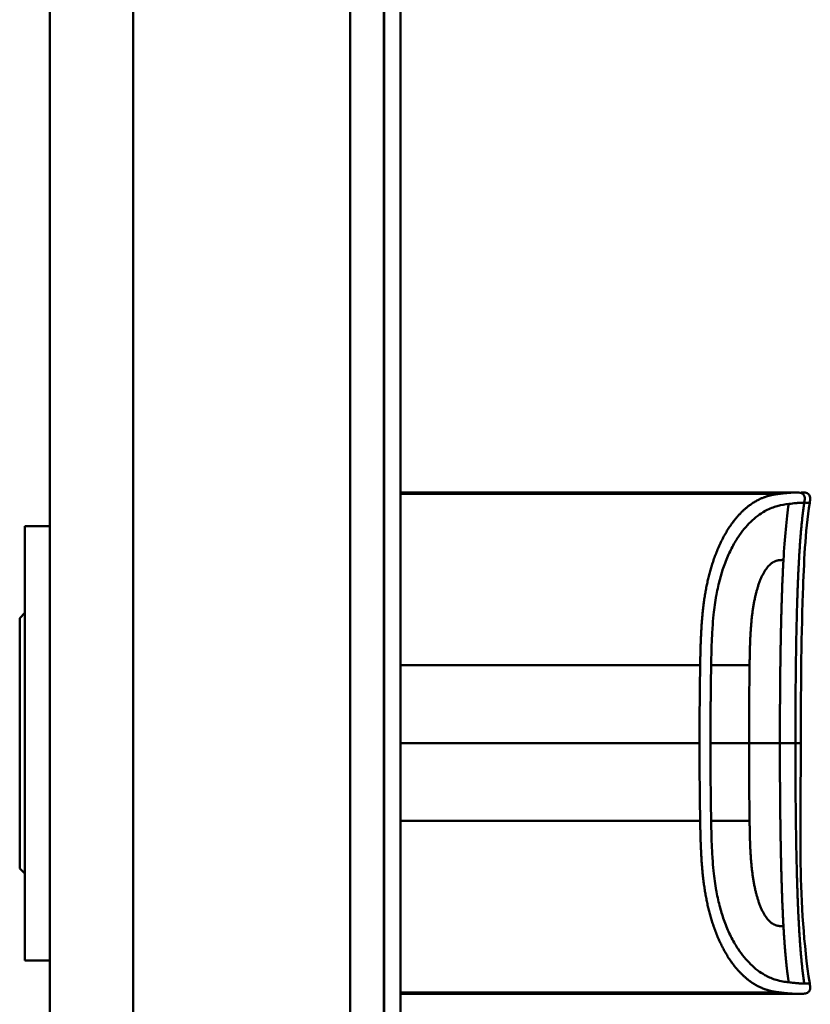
# Model space of a CAD drawing. Header units: millimetres. Extents: x 20 to 833, y 20 to 574.
# Tile 13 of 16: x 385 to 433, y 395 to 454. Entities that reach past the tile are written whole.
import ezdxf

# ---------------------------------------------------------------- set-up
doc = ezdxf.new("R2010")
doc.units = ezdxf.units.MM
doc.header["$LTSCALE"] = 2
doc.layers.add('Sichtbare Kanten(DIN)', color=7, linetype='Continuous', lineweight=50)
doc.layers.add('Sichtbare tangentiale Kanten(DIN)', color=7, linetype='Continuous', lineweight=50)

msp = doc.modelspace()

# ---------------------------------------------------------------- linework, layer by layer
at = {"layer": 'Sichtbare Kanten(DIN)'}
for p, q in [((407.222, 293.786), (407.222, 485.217)), ((407.252, 293.786), (407.252, 485.217)), ((408.222, 485.217), (408.222, 293.786)), ((387.222, 484.217), (387.222, 294.786)), ((420.712, 426.014), (408.222, 426.014)), ((408.222, 425.936), (430.939, 425.936)), ((408.516, 425.977), (408.516, 425.973)), ((408.662, 425.977), (408.662, 425.972)), ((408.874, 425.963), (408.887, 425.963)), ((408.946, 425.971), (408.933, 425.971)), ((409.064, 425.967), (409.064, 425.96)), ((409.757, 425.958), (409.758, 425.977)), ((410.035, 425.958), (409.757, 425.958)), ((410.036, 425.978), (410.035, 425.958)), ((410.615, 425.988), (410.607, 425.988)), ((411.183, 425.958), (411.184, 425.978)), ((411.461, 425.958), (411.183, 425.958)), ((411.184, 425.978), (411.184, 425.958)), ((411.462, 425.977), (411.461, 425.958)), ((411.869, 425.991), (413.361, 425.991)), ((411.869, 425.991), (411.869, 425.987)), ((411.869, 425.987), (411.869, 425.991)), ((413.082, 425.987), (411.869, 425.987)), ((411.882, 425.962), (413.081, 425.962)), ((411.882, 425.962), (411.882, 425.958)), ((411.882, 425.958), (411.882, 425.962)), ((413.359, 425.958), (411.882, 425.958)), ((412.015, 425.973), (412.016, 425.977)), ((413.082, 425.973), (412.015, 425.973)), ((412.016, 425.977), (412.016, 425.973)), ((412.016, 425.977), (413.082, 425.977)), ((413.081, 425.962), (413.082, 425.973)), ((413.081, 425.962), (413.081, 425.958)), ((413.082, 425.977), (413.082, 425.987)), ((413.082, 425.987), (413.082, 425.958)), ((413.082, 425.977), (413.082, 425.958)), ((413.082, 425.973), (413.082, 425.958)), ((413.361, 425.991), (413.359, 425.958)), ((413.944, 425.958), (413.945, 425.991)), ((414.222, 425.958), (413.944, 425.958)), ((413.945, 425.991), (414.223, 425.991)), ((413.945, 425.991), (413.945, 425.958)), ((415.37, 425.973), (414.222, 425.973)), ((414.222, 425.973), (414.222, 425.958)), ((414.223, 425.991), (414.223, 425.977)), ((414.223, 425.977), (415.37, 425.977)), ((414.223, 425.977), (414.223, 425.973)), ((415.37, 425.977), (415.371, 425.991)), ((415.37, 425.977), (415.37, 425.958)), ((415.37, 425.958), (415.37, 425.973)), ((415.37, 425.973), (415.37, 425.958)), ((415.647, 425.958), (415.37, 425.958)), ((415.371, 425.991), (415.649, 425.991)), ((415.371, 425.991), (415.371, 425.958)), ((415.649, 425.991), (415.647, 425.958)), ((416.712, 425.958), (416.714, 425.992)), ((418.284, 425.952), (416.712, 425.958)), ((416.714, 425.992), (418.286, 425.997)), ((416.714, 425.992), (416.714, 425.958)), ((418.286, 425.997), (418.284, 425.952)), ((418.494, 425.958), (418.496, 425.992)), ((419.336, 425.958), (418.494, 425.958)), ((418.496, 425.992), (418.496, 425.958)), ((418.496, 425.992), (419.338, 425.992)), ((419.338, 425.992), (419.336, 425.958)), ((420.712, 426.014), (430.939, 426.014)), ((430.939, 426.014), (430.939, 425.936)), ((430.939, 426.014), (431.884, 426.014)), ((431.891, 426.014), (431.89, 426.014)), ((385.722, 424.001), (385.722, 398.001)), ((385.722, 424.001), (387.222, 424.001)), ((385.422, 418.501), (385.722, 418.801)), ((385.422, 418.501), (385.422, 403.501)), ((385.422, 403.501), (385.722, 403.201)), ((385.722, 398.001), (387.222, 398.001)), ((408.222, 396.047), (409.339, 396.047)), ((409.339, 396.041), (408.222, 396.041)), ((408.222, 396.03), (409.207, 396.03)), ((409.207, 396.027), (408.222, 396.027)), ((408.222, 396.02), (409.354, 396.02)), ((409.354, 396.018), (408.222, 396.018)), ((420.712, 396.013), (408.222, 396.013)), ((409.207, 396.03), (409.207, 396.027)), ((409.339, 396.047), (409.339, 396.041)), ((409.354, 396.02), (409.354, 396.018)), ((409.759, 396.047), (410.036, 396.047)), ((410.036, 396.047), (410.036, 396.026)), ((411.18, 396.047), (411.457, 396.047)), ((411.18, 396.026), (411.18, 396.047)), ((412.021, 396.043), (412.021, 396.03)), ((412.145, 396.045), (412.145, 396.036)), ((412.15, 396.035), (412.15, 396.029)), ((412.266, 396.032), (412.279, 396.032)), ((412.338, 396.041), (412.325, 396.041)), ((412.338, 396.047), (412.338, 396.041)), ((412.554, 396.027), (412.554, 396.031)), ((413.007, 396.029), (413.007, 396.025)), ((413.094, 396.028), (413.094, 396.023)), ((413.242, 396.045), (413.242, 396.039)), ((413.891, 396.043), (413.891, 396.03)), ((414.016, 396.045), (414.016, 396.036)), ((414.021, 396.035), (414.021, 396.029)), ((414.137, 396.032), (414.149, 396.032)), ((414.208, 396.041), (414.195, 396.041)), ((414.208, 396.047), (414.208, 396.041)), ((414.425, 396.027), (414.425, 396.031)), ((414.878, 396.029), (414.878, 396.025)), ((414.965, 396.028), (414.965, 396.023)), ((415.113, 396.045), (415.113, 396.039)), ((415.754, 396.018), (415.754, 396.047)), ((415.754, 396.047), (417.227, 396.047)), ((417.241, 396.018), (415.754, 396.018)), ((416.031, 396.047), (416.031, 396.041)), ((416.031, 396.03), (416.031, 396.041)), ((417.227, 396.041), (416.031, 396.041)), ((416.031, 396.03), (416.031, 396.027)), ((416.031, 396.03), (417.094, 396.03)), ((416.031, 396.02), (416.031, 396.027)), ((417.094, 396.027), (416.031, 396.027)), ((416.031, 396.02), (417.241, 396.02)), ((417.094, 396.03), (417.094, 396.027)), ((417.227, 396.047), (417.227, 396.041)), ((417.241, 396.02), (417.241, 396.018)), ((417.76, 396.047), (418.725, 396.047)), ((417.76, 396.018), (417.76, 396.047)), ((418.04, 396.018), (417.76, 396.018)), ((418.04, 396.047), (418.04, 396.041)), ((418.04, 396.041), (418.04, 396.029)), ((418.04, 396.029), (418.04, 396.026)), ((418.04, 396.026), (418.04, 396.018)), ((418.665, 396.026), (418.04, 396.026)), ((418.665, 396.029), (418.665, 396.026)), ((418.958, 396.026), (418.958, 396.03)), ((419.132, 396.035), (419.132, 396.044)), ((419.22, 396.022), (419.22, 396.018)), ((419.539, 396.018), (419.22, 396.018)), ((420.712, 396.013), (431.89, 396.013))]:
    msp.add_line(p, q, dxfattribs=at)
for centre, major_axis, ratio, start_param, end_param in [((409.357, 425.975), (-1.242, 0.007), 0.008545, 5.745492, 5.865568), ((406.399, 425.978), (-2.616, 0.013), 0.003817, 2.751869, 2.81101), ((408.282, 425.971), (-0.782, 0.005), 0.010226, 2.454807, 2.912638), ((408.928, 425.97), (-0.106, 0.001), 0.007954, 4.233479, 4.541557), ((413.203, 425.934), (3.445, -0.044), 0.011135, 2.422769, 3.141233), ((408.011, 425.934), (3.451, 0.044), 0.011103, 6.282408, 7.000747), ((395.995, 425.719), (15.189, 0.259), 0.004801, 6.282857, 6.55779), ((413.855, 396.045), (1.913, 0.011), 0.006639, 3.429951, 3.612913), ((412.463, 396.036), (-0.322, 0), 0.013262, 0.786802, 0.914041), ((415.725, 396.045), (1.913, 0.011), 0.006639, 3.429951, 3.612913), ((414.333, 396.036), (-0.322, 0), 0.013262, 0.786802, 0.914041)]:
    msp.add_ellipse(centre, major_axis=major_axis, ratio=ratio, start_param=start_param, end_param=end_param, dxfattribs=at)
for points in [[(408.222, 425.991), (408.336, 425.991), (408.467, 425.992), (408.621, 425.992)], [(408.222, 425.979), (408.288, 425.978), (408.384, 425.978), (408.516, 425.977)], [(408.551, 425.973), (408.417, 425.973), (408.31, 425.974), (408.222, 425.974)], [(408.222, 425.963), (408.255, 425.963), (408.286, 425.963), (408.309, 425.963)], [(408.391, 425.958), (408.343, 425.958), (408.284, 425.958), (408.222, 425.959)], [(408.885, 425.987), (408.64, 425.988), (408.436, 425.988), (408.291, 425.987)], [(408.309, 425.963), (408.495, 425.962), (408.66, 425.962), (408.819, 425.962)], [(408.982, 425.959), (408.805, 425.958), (408.633, 425.958), (408.391, 425.958)], [(408.516, 425.977), (408.538, 425.977), (408.66, 425.977), (408.662, 425.977)], [(408.933, 425.971), (408.853, 425.971), (408.732, 425.972), (408.551, 425.973)], [(408.621, 425.992), (408.684, 425.992), (408.747, 425.992), (408.817, 425.992)], [(408.662, 425.977), (408.839, 425.976), (408.961, 425.975), (409.062, 425.974)], [(408.817, 425.992), (409.061, 425.991), (409.304, 425.989), (409.346, 425.989)], [(409.282, 425.985), (409.282, 425.985), (409.095, 425.987), (408.885, 425.987)], [(409.043, 425.965), (409.087, 425.967), (409.061, 425.969), (408.977, 425.97)], [(409.322, 425.965), (409.297, 425.963), (409.19, 425.96), (408.982, 425.959)], [(409.062, 425.974), (409.217, 425.973), (409.334, 425.971), (409.331, 425.967)], [(409.346, 425.989), (409.343, 425.989), (409.282, 425.985), (409.282, 425.985)], [(409.331, 425.967), (409.33, 425.966), (409.325, 425.966), (409.322, 425.965)], [(432.2, 411.013), (432.2, 406.214), (431.996, 401.367), (432.734, 396.624)], [(432.734, 396.624), (432.734, 396.624), (432.734, 396.624), (432.734, 396.624)], [(411.868, 396.019), (411.889, 396.02), (411.91, 396.02), (411.931, 396.021)], [(412.819, 396.047), (412.829, 396.047), (412.84, 396.047), (412.851, 396.047)], [(413.316, 396.044), (413.291, 396.042), (413.267, 396.041), (413.242, 396.039)], [(413.738, 396.019), (413.76, 396.02), (413.781, 396.02), (413.802, 396.021)], [(414.689, 396.047), (414.7, 396.047), (414.711, 396.047), (414.721, 396.047)], [(415.186, 396.044), (415.162, 396.042), (415.137, 396.041), (415.113, 396.039)]]:
    msp.add_open_spline(points, degree=3, dxfattribs=at)
for points, degree, knots in [([(410.607, 425.988), (410.573, 425.988), (410.538, 425.988), (410.439, 425.988), (410.374, 425.987), (410.263, 425.986), (410.218, 425.986), (410.14, 425.984), (410.11, 425.984), (410.049, 425.981), (410.036, 425.979), (410.036, 425.978)], 3, [-0.09871822, -0.09871822, -0.09871822, -0.09871822, -0.08841169, -0.08841169, -0.06862142, -0.06862142, -0.05132957, -0.05132957, -0.03330955, -0.03330955, 0, 0, 0, 0]), ([(431.891, 426.014), (431.892, 426.014), (431.893, 426.014), (431.896, 426.014), (431.898, 426.014), (431.901, 426.014), (431.903, 426.014), (431.907, 426.014), (431.909, 426.014), (431.916, 426.014), (431.919, 426.014), (431.924, 426.014), (431.925, 426.014), (431.926, 426.014), (431.926, 426.014), (431.926, 426.014)], 3, [0, 0, 0, 0, 0.000404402, 0.000404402, 0.000854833, 0.000854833, 0.001462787, 0.001462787, 0.002449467, 0.002449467, 0.004271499, 0.004271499, 0.005378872, 0.005378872, 0.005675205, 0.005675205, 0.005675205, 0.005675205]), ([(432.218, 426.014), (432.218, 426.014), (432.218, 426.014), (432.218, 426.014), (432.218, 426.014), (432.219, 426.014), (432.219, 426.014), (432.22, 426.014), (432.22, 426.014), (432.226, 426.014), (432.231, 426.014), (432.247, 426.014), (432.257, 426.014), (432.353, 426.014), (432.44, 426.011), (432.563, 425.977), (432.604, 425.96), (432.656, 425.923), (432.671, 425.909), (432.699, 425.877), (432.711, 425.859), (432.741, 425.803), (432.752, 425.76), (432.77, 425.614), (432.751, 425.507), (432.734, 425.403)], 3, [0, 0, 0, 0, 0.0000123, 0.0000123, 0.0000369, 0.0000369, 0.000086, 0.000086, 0.0002826, 0.0002826, 0.0018553, 0.0018553, 0.0050007, 0.0050007, 0.0305233, 0.0305233, 0.0433398, 0.0433398, 0.0496748, 0.0496748, 0.0560083, 0.0560083, 0.068764, 0.068764, 0.1003253, 0.1003253, 0.1003253, 0.1003253]), ([(432.734, 425.403), (432.455, 423.611), (432.389, 421.79), (432.22, 416.991), (432.2, 414.002), (432.2, 411.013)], 3, [0, 0, 0, 0, 0.544198, 0.544198, 1.440627, 1.440627, 1.440627, 1.440627]), ([(432.734, 396.624), (432.75, 396.527), (432.767, 396.428), (432.757, 396.301), (432.752, 396.273), (432.739, 396.226), (432.732, 396.207), (432.714, 396.172), (432.703, 396.156), (432.678, 396.125), (432.663, 396.111), (432.616, 396.075), (432.579, 396.057), (432.503, 396.033), (432.464, 396.026), (432.386, 396.017), (432.346, 396.015), (432.302, 396.014), (432.297, 396.014), (432.288, 396.014), (432.283, 396.014), (432.275, 396.014), (432.271, 396.014), (432.265, 396.014), (432.263, 396.014), (432.253, 396.014), (432.251, 396.014), (432.241, 396.013), (432.242, 396.013), (432.236, 396.013), (432.233, 396.013), (432.225, 396.013), (432.222, 396.013), (432.216, 396.013), (432.216, 396.013), (432.213, 396.013), (432.213, 396.013), (432.213, 396.013), (432.212, 396.013), (432.212, 396.013), (432.212, 396.013), (432.212, 396.013), (432.212, 396.013), (432.212, 396.013), (432.212, 396.013), (432.212, 396.013)], 3, [0, 0, 0, 0, 0.0294981, 0.0294981, 0.0381621, 0.0381621, 0.0440716, 0.0440716, 0.049991, 0.049991, 0.0559127, 0.0559127, 0.0678955, 0.0678955, 0.0797352, 0.0797352, 0.0915284, 0.0915284, 0.0930023, 0.0930023, 0.0944843, 0.0944843, 0.0959807, 0.0959807, 0.0974675, 0.0974675, 0.1034704, 0.1034704, 0.1270522, 0.1270522, 0.1879354, 0.1879354, 0.2107677, 0.2107677, 0.21505, 0.21505, 0.215418, 0.215418, 0.2156027, 0.2156027, 0.2156258, 0.2156258, 0.215649, 0.215649, 0.2156607, 0.2156607, 0.2156607, 0.2156607]), ([(410.78, 396.013), (410.779, 396.013), (410.779, 396.013), (410.779, 396.013), (410.779, 396.013), (410.778, 396.013), (410.778, 396.013), (410.777, 396.013), (410.776, 396.013), (410.771, 396.013), (410.768, 396.013), (410.758, 396.013), (410.751, 396.013), (410.731, 396.013), (410.718, 396.013), (409.878, 396.013), (409.05, 396.013), (408.222, 396.013)], 3, [0, 0, 0, 0, 0.000016, 0.000016, 0.0000801, 0.0000801, 0.0002083, 0.0002083, 0.0004646, 0.0004646, 0.0014899, 0.0014899, 0.0035405, 0.0035405, 0.0073855, 0.0073855, 0.2557318, 0.2557318, 0.2557318, 0.2557318]), ([(411.457, 396.047), (411.457, 396.039), (411.457, 396.033), (411.457, 396.026), (411.46, 396.024), (411.398, 396.022), (411.361, 396.021), (411.259, 396.019), (411.199, 396.019), (411.043, 396.018), (410.948, 396.018), (410.708, 396.018), (410.562, 396.018), (410.344, 396.018), (410.237, 396.018), (410.063, 396.019), (409.995, 396.019), (409.883, 396.02), (409.842, 396.021), (409.794, 396.023), (409.78, 396.023), (409.767, 396.024), (409.764, 396.025), (409.761, 396.025), (409.76, 396.026), (409.759, 396.026), (409.759, 396.026), (409.759, 396.026), (409.759, 396.026), (409.759, 396.026), (409.759, 396.026), (409.759, 396.026), (409.759, 396.026), (409.759, 396.026), (409.759, 396.026), (409.759, 396.026), (409.759, 396.026), (409.759, 396.026), (409.759, 396.026), (409.759, 396.026), (409.759, 396.026), (409.759, 396.031), (409.759, 396.038), (409.759, 396.047)], 3, [0, 0, 0, 0, 0.1092334, 0.1092334, 0.1490232, 0.1490232, 0.1726138, 0.1726138, 0.1937378, 0.1937378, 0.2182547, 0.2182547, 0.2526067, 0.2526067, 0.2870093, 0.2870093, 0.3152043, 0.3152043, 0.3443314, 0.3443314, 0.3644971, 0.3644971, 0.3751144, 0.3751144, 0.3803766, 0.3803766, 0.3830492, 0.3830492, 0.38432, 0.38432, 0.3850207, 0.3850207, 0.3856281, 0.3856281, 0.3856453, 0.3856453, 0.3856529, 0.3856529, 0.385659, 0.385659, 0.3856615, 0.3856615, 0.5132965, 0.5132965, 0.5132965, 0.5132965]), ([(410.036, 396.047), (410.036, 396.04), (410.036, 396.035), (410.036, 396.031), (410.036, 396.029), (410.036, 396.027), (410.036, 396.026), (410.036, 396.026), (410.037, 396.025), (410.04, 396.025), (410.047, 396.024), (410.063, 396.023), (410.096, 396.022), (410.119, 396.022), (410.149, 396.021), (410.19, 396.021), (410.231, 396.02), (410.279, 396.02), (410.333, 396.02), (410.396, 396.02), (410.464, 396.02), (410.533, 396.019), (410.551, 396.019), (410.575, 396.019), (410.604, 396.019), (410.667, 396.019), (410.752, 396.02), (410.834, 396.02), (410.893, 396.02), (410.947, 396.02), (410.994, 396.021), (411.037, 396.021), (411.072, 396.021), (411.099, 396.022), (411.128, 396.022), (411.147, 396.023), (411.16, 396.024), (411.174, 396.024), (411.18, 396.025), (411.18, 396.026)], 3, [0, 0, 0, 0, 0.0858896, 0.0858896, 0.0858896, 0.1279276, 0.1279276, 0.1279276, 0.1432993, 0.1432993, 0.1432993, 0.1836295, 0.1836295, 0.1836295, 0.21198, 0.21198, 0.21198, 0.2404515, 0.2404515, 0.2404515, 0.2735893, 0.2735893, 0.2735893, 0.2822713, 0.2822713, 0.2822713, 0.3015509, 0.3015509, 0.3015509, 0.3153228, 0.3153228, 0.3153228, 0.328077, 0.328077, 0.328077, 0.3418436, 0.3418436, 0.3418436, 0.3581502, 0.3581502, 0.3581502, 0.3581502]), ([(413.228, 396.027), (413.256, 396.026), (413.28, 396.026), (413.318, 396.025), (413.333, 396.025), (413.364, 396.024), (413.371, 396.023), (413.355, 396.021), (413.336, 396.021), (413.27, 396.02), (413.222, 396.019), (413.113, 396.019), (413.038, 396.018), (412.828, 396.018), (412.721, 396.018), (412.555, 396.018), (412.405, 396.018), (412.047, 396.018), (411.963, 396.018), (411.868, 396.019)], 3, [0, 0, 0, 0, 0.0114915, 0.0114915, 0.0227532, 0.0227532, 0.0450369, 0.0450369, 0.0645561, 0.0645561, 0.0860667, 0.0860667, 0.1052546, 0.1052546, 0.12316, 0.12316, 0.1329562, 0.1329562, 0.1429345, 0.1429345, 0.1429345, 0.1429345]), ([(412.021, 396.03), (411.993, 396.031), (411.968, 396.031), (411.948, 396.032), (411.929, 396.032), (411.915, 396.033), (411.904, 396.033), (411.893, 396.034), (411.887, 396.034), (411.884, 396.035), (411.883, 396.035), (411.882, 396.035), (411.882, 396.036), (411.882, 396.036), (411.883, 396.037), (411.886, 396.037)], 3, [0, 0, 0, 0, 0.01175174, 0.01175174, 0.01175174, 0.02263405, 0.02263405, 0.02263405, 0.03418298, 0.03418298, 0.03418298, 0.0383665, 0.0383665, 0.0383665, 0.0427469, 0.0427469, 0.0427469, 0.0427469]), ([(411.886, 396.037), (411.893, 396.038), (411.913, 396.04), (411.986, 396.042), (412.033, 396.043), (412.136, 396.045), (412.212, 396.046), (412.36, 396.047), (412.449, 396.047), (412.634, 396.047), (412.727, 396.047), (412.819, 396.047)], 3, [0, 0, 0, 0, 0.0226843, 0.0226843, 0.0471214, 0.0471214, 0.0950996, 0.0950996, 0.1652353, 0.1652353, 0.2353795, 0.2353795, 0.2353795, 0.2353795]), ([(412.325, 396.041), (412.297, 396.041), (412.271, 396.04), (412.247, 396.04), (412.224, 396.04), (412.205, 396.039), (412.189, 396.039), (412.182, 396.039), (412.173, 396.038), (412.166, 396.038), (412.159, 396.038), (412.154, 396.037), (412.15, 396.037), (412.144, 396.037), (412.144, 396.036), (412.151, 396.035), (412.156, 396.035), (412.166, 396.034), (412.181, 396.034), (412.195, 396.033), (412.213, 396.033), (412.235, 396.033)], 3, [0, 0, 0, 0, 0.00910864, 0.00910864, 0.00910864, 0.01796935, 0.01796935, 0.01796935, 0.02226226, 0.02226226, 0.02226226, 0.02577904, 0.02577904, 0.02577904, 0.03210922, 0.03210922, 0.03210922, 0.0373818, 0.0373818, 0.0373818, 0.04265759, 0.04265759, 0.04265759, 0.04265759]), ([(412.554, 396.027), (412.468, 396.027), (412.407, 396.027), (412.34, 396.028), (412.272, 396.028), (412.208, 396.028), (412.15, 396.029)], 3, [0, 0, 0, 0, 0.02152225, 0.02152225, 0.02152225, 0.04305819, 0.04305819, 0.04305819, 0.04305819]), ([(412.279, 396.032), (412.41, 396.031), (412.608, 396.031), (412.857, 396.03), (412.942, 396.029), (413.095, 396.028), (413.169, 396.028), (413.228, 396.027)], 3, [0, 0, 0, 0, 0.04648501, 0.04648501, 0.06986246, 0.06986246, 0.09248548, 0.09248548, 0.09248548, 0.09248548]), ([(413.242, 396.039), (413.096, 396.04), (412.959, 396.041), (412.729, 396.042), (412.651, 396.042), (412.495, 396.042), (412.409, 396.042), (412.338, 396.041)], 3, [0, 0, 0, 0, 0.04647205, 0.04647205, 0.06998895, 0.06998895, 0.09284234, 0.09284234, 0.09284234, 0.09284234]), ([(412.552, 396.019), (412.615, 396.019), (412.679, 396.019), (412.741, 396.019), (412.815, 396.02), (412.865, 396.02), (412.898, 396.02), (412.946, 396.02), (412.985, 396.02), (413.018, 396.021), (413.041, 396.021), (413.06, 396.021), (413.072, 396.021), (413.086, 396.022), (413.093, 396.022), (413.094, 396.023)], 3, [0, 0, 0, 0, 0.0188348, 0.0188348, 0.0188348, 0.0412232, 0.0412232, 0.0412232, 0.0734599, 0.0734599, 0.0734599, 0.0962138, 0.0962138, 0.0962138, 0.1202703, 0.1202703, 0.1202703, 0.1202703]), ([(412.695, 396.026), (412.672, 396.027), (412.648, 396.027), (412.625, 396.027), (412.623, 396.027), (412.612, 396.027), (412.6, 396.027), (412.585, 396.027), (412.566, 396.027), (412.554, 396.027)], 3, [0, 0, 0, 0, 0.007243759, 0.007243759, 0.007243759, 0.007783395, 0.007783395, 0.007783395, 0.008527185, 0.008527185, 0.008527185, 0.008527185]), ([(413.007, 396.025), (412.97, 396.025), (412.92, 396.026), (412.866, 396.026), (412.811, 396.026), (412.759, 396.026), (412.695, 396.026)], 3, [0, 0, 0, 0, 0.01715883, 0.01715883, 0.01715883, 0.03436624, 0.03436624, 0.03436624, 0.03436624]), ([(413.094, 396.023), (413.094, 396.023), (413.09, 396.023), (413.077, 396.024), (413.064, 396.024), (413.043, 396.024), (413.007, 396.025)], 3, [0, 0, 0, 0, 0.01167029, 0.01167029, 0.01167029, 0.02361101, 0.02361101, 0.02361101, 0.02361101]), ([(415.099, 396.027), (415.127, 396.026), (415.15, 396.026), (415.189, 396.025), (415.203, 396.025), (415.234, 396.024), (415.241, 396.023), (415.226, 396.021), (415.207, 396.021), (415.14, 396.02), (415.092, 396.019), (414.984, 396.019), (414.909, 396.018), (414.699, 396.018), (414.591, 396.018), (414.426, 396.018), (414.276, 396.018), (413.918, 396.018), (413.834, 396.018), (413.738, 396.019)], 3, [0, 0, 0, 0, 0.0114915, 0.0114915, 0.0227532, 0.0227532, 0.0450369, 0.0450369, 0.0645561, 0.0645561, 0.0860668, 0.0860668, 0.1052548, 0.1052548, 0.1231602, 0.1231602, 0.1329564, 0.1329564, 0.1429347, 0.1429347, 0.1429347, 0.1429347]), ([(413.891, 396.03), (413.864, 396.031), (413.839, 396.031), (413.818, 396.032), (413.8, 396.032), (413.785, 396.033), (413.775, 396.033), (413.763, 396.034), (413.757, 396.034), (413.755, 396.035), (413.754, 396.035), (413.753, 396.035), (413.753, 396.036), (413.753, 396.036), (413.754, 396.037), (413.757, 396.037)], 3, [0, 0, 0, 0, 0.01175175, 0.01175175, 0.01175175, 0.02263408, 0.02263408, 0.02263408, 0.03418299, 0.03418299, 0.03418299, 0.0383665, 0.0383665, 0.0383665, 0.0427469, 0.0427469, 0.0427469, 0.0427469]), ([(413.757, 396.037), (413.764, 396.038), (413.784, 396.04), (413.857, 396.042), (413.903, 396.043), (414.007, 396.045), (414.082, 396.046), (414.23, 396.047), (414.32, 396.047), (414.505, 396.047), (414.597, 396.047), (414.689, 396.047)], 3, [0, 0, 0, 0, 0.0226843, 0.0226843, 0.0471214, 0.0471214, 0.0950996, 0.0950996, 0.1652353, 0.1652353, 0.2353795, 0.2353795, 0.2353795, 0.2353795]), ([(414.195, 396.041), (414.167, 396.041), (414.141, 396.04), (414.117, 396.04), (414.095, 396.04), (414.075, 396.039), (414.06, 396.039), (414.052, 396.039), (414.044, 396.038), (414.036, 396.038), (414.03, 396.038), (414.024, 396.037), (414.021, 396.037), (414.014, 396.037), (414.014, 396.036), (414.021, 396.035), (414.027, 396.035), (414.037, 396.034), (414.051, 396.034), (414.065, 396.033), (414.084, 396.033), (414.106, 396.033)], 3, [0, 0, 0, 0, 0.00910864, 0.00910864, 0.00910864, 0.01796935, 0.01796935, 0.01796935, 0.02226226, 0.02226226, 0.02226226, 0.02577904, 0.02577904, 0.02577904, 0.03210922, 0.03210922, 0.03210922, 0.0373818, 0.0373818, 0.0373818, 0.04265759, 0.04265759, 0.04265759, 0.04265759]), ([(414.425, 396.027), (414.339, 396.027), (414.278, 396.027), (414.21, 396.028), (414.142, 396.028), (414.078, 396.028), (414.021, 396.029)], 3, [0, 0, 0, 0, 0.02152225, 0.02152225, 0.02152225, 0.04305819, 0.04305819, 0.04305819, 0.04305819]), ([(414.149, 396.032), (414.28, 396.031), (414.479, 396.031), (414.728, 396.03), (414.812, 396.029), (414.965, 396.028), (415.039, 396.028), (415.099, 396.027)], 3, [0, 0, 0, 0, 0.04648501, 0.04648501, 0.06986245, 0.06986245, 0.09248547, 0.09248547, 0.09248547, 0.09248547]), ([(415.113, 396.039), (414.966, 396.04), (414.83, 396.041), (414.599, 396.042), (414.521, 396.042), (414.366, 396.042), (414.279, 396.042), (414.208, 396.041)], 3, [0, 0, 0, 0, 0.04647205, 0.04647205, 0.06998895, 0.06998895, 0.09284234, 0.09284234, 0.09284234, 0.09284234]), ([(414.423, 396.019), (414.485, 396.019), (414.549, 396.019), (414.611, 396.019), (414.685, 396.02), (414.736, 396.02), (414.769, 396.02), (414.816, 396.02), (414.855, 396.02), (414.888, 396.021), (414.912, 396.021), (414.93, 396.021), (414.943, 396.021), (414.957, 396.022), (414.963, 396.022), (414.965, 396.023)], 3, [0, 0, 0, 0, 0.0188348, 0.0188348, 0.0188348, 0.0412232, 0.0412232, 0.0412232, 0.0734599, 0.0734599, 0.0734599, 0.0962138, 0.0962138, 0.0962138, 0.1202703, 0.1202703, 0.1202703, 0.1202703]), ([(414.565, 396.026), (414.542, 396.027), (414.519, 396.027), (414.495, 396.027), (414.493, 396.027), (414.482, 396.027), (414.471, 396.027), (414.455, 396.027), (414.436, 396.027), (414.425, 396.027)], 3, [0, 0, 0, 0, 0.007243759, 0.007243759, 0.007243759, 0.007783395, 0.007783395, 0.007783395, 0.008527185, 0.008527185, 0.008527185, 0.008527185]), ([(414.878, 396.025), (414.84, 396.025), (414.791, 396.026), (414.736, 396.026), (414.682, 396.026), (414.629, 396.026), (414.565, 396.026)], 3, [0, 0, 0, 0, 0.01715883, 0.01715883, 0.01715883, 0.03436624, 0.03436624, 0.03436624, 0.03436624]), ([(414.965, 396.023), (414.965, 396.023), (414.96, 396.023), (414.947, 396.024), (414.934, 396.024), (414.913, 396.024), (414.878, 396.025)], 3, [0, 0, 0, 0, 0.01167029, 0.01167029, 0.01167029, 0.02361101, 0.02361101, 0.02361101, 0.02361101]), ([(419.22, 396.018), (419.127, 396.019), (419.035, 396.02), (418.85, 396.023), (418.757, 396.024), (418.665, 396.026)], 3, [-0.1005752, -0.1005752, -0.1005752, -0.1005752, -0.0502881, -0.0502881, -0.000001, -0.000001, -0.000001, -0.000001]), ([(418.725, 396.047), (418.8, 396.046), (418.876, 396.046), (418.948, 396.046), (419.021, 396.045), (419.092, 396.045), (419.154, 396.044), (419.208, 396.043), (419.255, 396.042), (419.292, 396.041), (419.334, 396.04), (419.361, 396.038), (419.376, 396.037), (419.384, 396.036), (419.388, 396.036), (419.389, 396.035), (419.389, 396.034), (419.386, 396.033), (419.359, 396.031), (419.337, 396.03), (419.302, 396.029), (419.254, 396.029), (419.217, 396.028), (419.174, 396.028), (419.125, 396.027), (419.073, 396.027), (419.017, 396.026), (418.958, 396.026)], 3, [0, 0, 0, 0, 0.0225711, 0.0225711, 0.0225711, 0.0454923, 0.0454923, 0.0454923, 0.0656128, 0.0656128, 0.0656128, 0.088775, 0.088775, 0.088775, 0.1028625, 0.1028625, 0.1028625, 0.1164275, 0.1164275, 0.1164275, 0.1276054, 0.1276054, 0.1276054, 0.1362092, 0.1362092, 0.1362092, 0.1454311, 0.1454311, 0.1454311, 0.1454311]), ([(418.958, 396.026), (419.055, 396.024), (419.152, 396.023), (419.345, 396.02), (419.442, 396.019), (419.539, 396.018)], 3, [-0.1052572, -0.1052572, -0.1052572, -0.1052572, -0.0526291, -0.0526291, -0.000001, -0.000001, -0.000001, -0.000001]), ([(431.89, 396.013), (431.89, 396.013), (431.892, 396.013), (431.896, 396.013), (431.901, 396.013), (431.905, 396.013), (431.909, 396.013), (431.912, 396.013)], 5, [0, 0, 0, 0, 0, 0, 0.00005315, 0.00605576, 0.01942288, 0.01942288, 0.01942288, 0.01942288, 0.01942288, 0.01942288]), ([(431.951, 396.013), (431.948, 396.013), (431.939, 396.013), (431.927, 396.013), (431.915, 396.013), (431.903, 396.013), (431.893, 396.013), (431.89, 396.013)], 5, [7.009857, 7.009857, 7.009857, 7.009857, 7.009857, 7.009857, 7.259718, 8.056434, 8.413102, 8.413102, 8.413102, 8.413102, 8.413102, 8.413102]), ([(432.212, 396.013), (432.164, 396.013), (432.204, 396.014), (432.027, 396.013), (431.998, 396.014), (431.959, 396.013), (431.951, 396.013), (431.925, 396.013), (431.923, 396.013), (431.916, 396.013), (431.915, 396.013), (431.914, 396.013), (431.913, 396.013), (431.913, 396.013), (431.913, 396.013), (431.912, 396.013), (431.912, 396.013), (431.912, 396.013)], 3, [0, 0, 0, 0, 0.4074532, 0.4074532, 0.532305, 0.532305, 0.5636649, 0.5636649, 0.5676307, 0.5676307, 0.5681302, 0.5681302, 0.568254, 0.568254, 0.5683156, 0.5683156, 0.568354, 0.568354, 0.568354, 0.568354]), ([(432.232, 396.013), (432.232, 396.013), (432.231, 396.013), (432.225, 396.013), (432.222, 396.013), (432.217, 396.013), (432.216, 396.013), (432.214, 396.013), (432.213, 396.013), (432.211, 396.013), (432.21, 396.013), (432.209, 396.013), (432.21, 396.013), (432.209, 396.013), (432.209, 396.013), (432.209, 396.013)], 3, [0.0356404, 0.0356404, 0.0356404, 0.0356404, 0.0963736, 0.0963736, 0.1923322, 0.1923322, 0.2283167, 0.2283167, 0.2553051, 0.2553051, 0.2603655, 0.2603655, 0.2613146, 0.2613146, 0.2613489, 0.2613489, 0.2613489, 0.2613489])]:
    msp.add_open_spline(points, degree=degree, knots=knots, dxfattribs=at)
for points, weights, knots in [([(411.931, 396.021), (412.012, 396.021), (412.087, 396.02), (412.16, 396.02), (412.201, 396.02), (412.241, 396.02), (412.281, 396.02), (412.322, 396.02), (412.363, 396.02), (412.405, 396.02), (412.442, 396.02), (412.478, 396.02), (412.515, 396.019), (412.528, 396.019), (412.54, 396.019), (412.552, 396.019)], [1, 1.00798459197, 1.00798459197, 1, 1.00194930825, 1.00194930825, 1, 1.00189086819, 1.00189086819, 1, 1, 1, 1, 1.00147352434, 1.00147352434, 1], [0, 0, 0, 0, 0.02429045, 0.02429045, 0.02429045, 0.03732361, 0.03732361, 0.03732361, 0.05061544, 0.05061544, 0.05061544, 0.06177209, 0.06177209, 0.06177209, 0.06549098, 0.06549098, 0.06549098, 0.06549098]), ([(412.851, 396.047), (412.912, 396.047), (412.97, 396.046), (413.026, 396.046), (413.086, 396.046), (413.143, 396.045), (413.197, 396.045), (413.232, 396.045), (413.267, 396.044), (413.302, 396.044), (413.306, 396.044), (413.311, 396.044), (413.316, 396.044)], [1, 0.999971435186, 0.999971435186, 1, 0.999946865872, 0.999946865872, 1, 0.999474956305, 0.999474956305, 1, 1, 1, 1], [0, 0, 0, 0, 0.01792662, 0.01792662, 0.01792662, 0.0358754, 0.0358754, 0.0358754, 0.04736768, 0.04736768, 0.04736768, 0.04890663, 0.04890663, 0.04890663, 0.04890663]), ([(413.802, 396.021), (413.882, 396.021), (413.958, 396.02), (414.031, 396.02), (414.071, 396.02), (414.112, 396.02), (414.151, 396.02), (414.193, 396.02), (414.234, 396.02), (414.275, 396.02), (414.312, 396.02), (414.349, 396.02), (414.386, 396.019), (414.398, 396.019), (414.411, 396.019), (414.423, 396.019)], [1, 1.00798459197, 1.00798459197, 1, 1.00194930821, 1.00194930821, 1, 1.00189086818, 1.00189086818, 1, 1, 1, 1, 1.00147352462, 1.00147352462, 1], [0, 0, 0, 0, 0.02429045, 0.02429045, 0.02429045, 0.03732361, 0.03732361, 0.03732361, 0.05061544, 0.05061544, 0.05061544, 0.06177209, 0.06177209, 0.06177209, 0.06549098, 0.06549098, 0.06549098, 0.06549098]), ([(414.721, 396.047), (414.782, 396.047), (414.841, 396.046), (414.897, 396.046), (414.956, 396.046), (415.013, 396.045), (415.067, 396.045), (415.103, 396.045), (415.138, 396.044), (415.172, 396.044), (415.177, 396.044), (415.181, 396.044), (415.186, 396.044)], [1, 0.999971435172, 0.999971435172, 1, 0.999946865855, 0.999946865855, 1, 0.999474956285, 0.999474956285, 1, 1, 1, 1], [0, 0, 0, 0, 0.01792662, 0.01792662, 0.01792662, 0.0358754, 0.0358754, 0.0358754, 0.04736768, 0.04736768, 0.04736768, 0.04890663, 0.04890663, 0.04890663, 0.04890663]), ([(419.132, 396.035), (419.132, 396.036), (419.122, 396.037), (419.101, 396.037), (419.09, 396.038), (419.076, 396.038), (419.059, 396.039), (419.042, 396.039), (419.022, 396.039), (419, 396.04), (418.979, 396.04), (418.955, 396.04), (418.93, 396.04), (418.906, 396.041), (418.881, 396.041), (418.853, 396.041), (418.805, 396.041), (418.751, 396.041), (418.693, 396.041), (418.475, 396.041), (418.258, 396.041), (418.04, 396.041)], [1, 0.99534372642, 0.99534372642, 1, 0.998494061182, 0.998494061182, 1, 0.998460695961, 0.998460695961, 1, 0.998657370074, 0.998657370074, 1, 0.998874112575, 0.998874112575, 1, 0.996743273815, 0.996743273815, 1, 1, 1, 1], [0, 0, 0, 0, 0.0167499, 0.0167499, 0.0167499, 0.0259531, 0.0259531, 0.0259531, 0.0351695, 0.0351695, 0.0351695, 0.0438009, 0.0438009, 0.0438009, 0.0518097, 0.0518097, 0.0518097, 0.065886, 0.065886, 0.065886, 0.1311352, 0.1311352, 0.1311352, 0.1311352]), ([(418.04, 396.029), (418.258, 396.029), (418.475, 396.029), (418.693, 396.029), (418.727, 396.029), (418.76, 396.029), (418.791, 396.029), (418.826, 396.029), (418.858, 396.029), (418.888, 396.029), (418.922, 396.03), (418.953, 396.03), (418.98, 396.03), (419.009, 396.03), (419.035, 396.031), (419.056, 396.031), (419.083, 396.031), (419.103, 396.032), (419.116, 396.033), (419.127, 396.033), (419.132, 396.034), (419.132, 396.035)], [1, 1, 1, 1, 0.99849745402, 0.99849745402, 1, 0.998977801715, 0.998977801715, 1, 0.999210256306, 0.999210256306, 1, 0.999393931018, 0.999393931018, 1, 0.999355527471, 0.999355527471, 1, 0.999661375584, 0.999661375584, 1], [0, 0, 0, 0, 0.0652493, 0.0652493, 0.0652493, 0.0751466, 0.0751466, 0.0751466, 0.0849511, 0.0849511, 0.0849511, 0.0950243, 0.0950243, 0.0950243, 0.1051429, 0.1051429, 0.1051429, 0.1194039, 0.1194039, 0.1194039, 0.1309839, 0.1309839, 0.1309839, 0.1309839])]:
    msp.add_rational_spline(points, weights, degree=3, knots=knots, dxfattribs=at)
at = {"layer": 'Sichtbare tangentiale Kanten(DIN)'}
for p, q in [((392.222, 484.217), (392.222, 294.786)), ((405.222, 294.786), (405.222, 484.217)), ((408.309, 425.963), (408.309, 425.958)), ((408.621, 425.992), (408.621, 425.988)), ((408.817, 425.992), (408.817, 425.987)), ((408.819, 425.962), (408.819, 425.958)), ((408.874, 425.963), (408.874, 425.959)), ((408.887, 425.963), (408.887, 425.959)), ((409.043, 425.965), (409.043, 425.959)), ((409.062, 425.974), (409.062, 425.967)), ((409.758, 425.977), (409.758, 425.958)), ((410.611, 425.992), (410.611, 425.988)), ((411.184, 425.978), (411.184, 425.958)), ((432.412, 425.404), (432.411, 425.404)), ((408.222, 415.672), (426.174, 415.672)), ((426.831, 415.672), (429.133, 415.672)), ((429.133, 415.672), (429.133, 415.68)), ((426.135, 411.013), (408.222, 411.013)), ((408.222, 406.356), (426.174, 406.356)), ((426.831, 406.356), (429.133, 406.356)), ((429.133, 406.356), (429.133, 406.347)), ((408.222, 396.091), (430.939, 396.091)), ((412.325, 396.046), (412.325, 396.041)), ((412.695, 396.03), (412.695, 396.026)), ((414.195, 396.046), (414.195, 396.041)), ((414.565, 396.03), (414.565, 396.026))]:
    msp.add_line(p, q, dxfattribs=at)
for centre, major_axis, start_param, end_param in [((429.409, 410.454), (-0.016, 10.727), 1.062815, 1.518592), ((429.409, 411.573), (-0.016, -10.727), 4.764655, 5.220371)]:
    msp.add_ellipse(centre, major_axis=major_axis, ratio=0.028644, start_param=start_param, end_param=end_param, dxfattribs=at)
for points, degree, knots in [([(430.939, 425.936), (430.939, 425.936), (430.825, 425.922), (430.58, 425.89), (430.178, 425.813), (429.573, 425.599), (428.684, 424.98), (427.766, 423.868), (426.947, 422.188), (426.411, 420.084), (426.244, 418.309), (426.198, 416.987), (426.181, 416.114), (426.174, 415.676), (426.174, 415.672)], 5, [0, 0, 0, 0, 0, 0, 0.000234, 0.217926, 0.435619, 0.653311, 0.871004, 1.088696, 1.306388, 1.524081, 1.741773, 1.743874, 1.743874, 1.743874, 1.743874, 1.743874, 1.743874]), ([(431.89, 426.014), (431.868, 426.014), (431.84, 426.014), (431.787, 426.013), (431.758, 426.012), (431.696, 426.009), (431.664, 426.007), (431.595, 426.003), (431.559, 426), (431.483, 425.994), (431.443, 425.991), (431.36, 425.984), (431.317, 425.979), (431.226, 425.97), (431.178, 425.965), (431.079, 425.954), (431.028, 425.947), (430.962, 425.939), (430.951, 425.938), (430.939, 425.936)], 3, [0, 0, 0, 0, 0.0622178, 0.0622178, 0.1250937, 0.1250937, 0.1879696, 0.1879696, 0.2508455, 0.2508455, 0.3137214, 0.3137214, 0.3765973, 0.3765973, 0.4394731, 0.4394731, 0.502349, 0.502349, 0.5158954, 0.5158954, 0.5158954, 0.5158954]), ([(431.898, 426.014), (432.161, 426.014), (432.372, 425.964), (432.423, 425.777), (432.45, 425.676), (432.433, 425.546), (432.412, 425.404)], 3, [0, 0, 0, 0, 0.650419, 0.650419, 0.650419, 1, 1, 1, 1]), ([(431.476, 425.328), (431.275, 425.303), (431.045, 425.273), (430.791, 425.202), (430.579, 425.143), (430.349, 425.057), (430.103, 424.925), (430.083, 424.913), (430.062, 424.902), (430.04, 424.89), (429.903, 424.812), (429.76, 424.719), (429.619, 424.613), (429.478, 424.507), (429.337, 424.387), (429.193, 424.246), (429.066, 424.123), (428.937, 423.983), (428.81, 423.83), (428.684, 423.676), (428.562, 423.511), (428.442, 423.33), (428.411, 423.283), (428.379, 423.234), (428.348, 423.184), (428.213, 422.968), (428.084, 422.734), (427.963, 422.484), (427.842, 422.234), (427.729, 421.967), (427.627, 421.688), (427.529, 421.419), (427.44, 421.138), (427.361, 420.844), (427.282, 420.549), (427.212, 420.24), (427.15, 419.907), (427.146, 419.883), (427.141, 419.86), (427.138, 419.838), (427.074, 419.484), (427.019, 419.1), (426.976, 418.687), (426.949, 418.422), (426.928, 418.169), (426.91, 417.901), (426.908, 417.865), (426.905, 417.832), (426.903, 417.8), (426.883, 417.472), (426.868, 417.135), (426.857, 416.783), (426.845, 416.431), (426.84, 416.168), (426.831, 415.672)], 3, [0, 0, 0, 0, 0.230762, 0.230762, 0.230762, 0.423227, 0.423227, 0.423227, 0.439515, 0.439515, 0.439515, 0.543734, 0.543734, 0.543734, 0.647952, 0.647952, 0.647952, 0.739173, 0.739173, 0.739173, 0.830393, 0.830393, 0.830393, 0.854195, 0.854195, 0.854195, 0.956483, 0.956483, 0.956483, 1.058772, 1.058772, 1.058772, 1.157514, 1.157514, 1.157514, 1.256255, 1.256255, 1.256255, 1.263482, 1.263482, 1.263482, 1.383867, 1.383867, 1.383867, 1.461303, 1.461303, 1.461303, 1.471606, 1.471606, 1.471606, 1.578168, 1.578168, 1.578168, 1.684731, 1.684731, 1.684731, 1.684731]), ([(432.411, 425.404), (432.409, 425.404), (432.407, 425.404), (432.405, 425.404), (432.378, 425.404), (432.347, 425.403), (432.317, 425.402), (432.239, 425.4), (432.142, 425.395), (432.03, 425.386), (432.021, 425.386), (432.011, 425.385), (432.001, 425.384), (431.971, 425.382), (431.941, 425.379), (431.909, 425.376), (431.783, 425.365), (431.639, 425.348), (431.476, 425.328)], 3, [0, 0, 0, 0, 0.0053162, 0.0053162, 0.0053162, 0.0755048, 0.0755048, 0.0755048, 0.2568405, 0.2568405, 0.2568405, 0.2725259, 0.2725259, 0.2725259, 0.3194664, 0.3194664, 0.3194664, 0.5075707, 0.5075707, 0.5075707, 0.5075707]), ([(432.734, 425.403), (432.734, 425.404), (432.734, 425.404), (432.733, 425.404), (432.733, 425.404), (432.733, 425.404), (432.733, 425.404), (432.731, 425.404), (432.728, 425.403), (432.724, 425.403), (432.719, 425.403), (432.712, 425.403), (432.702, 425.403), (432.692, 425.403), (432.68, 425.403), (432.664, 425.403), (432.659, 425.403), (432.654, 425.403), (432.649, 425.403), (432.636, 425.403), (432.622, 425.403), (432.605, 425.403), (432.582, 425.403), (432.554, 425.403), (432.522, 425.403), (432.49, 425.403), (432.453, 425.404), (432.412, 425.404)], 3, [0.1680898, 0.1680898, 0.1680898, 0.1680898, 0.2201433, 0.2201433, 0.2201433, 0.2290985, 0.2290985, 0.2290985, 0.3299892, 0.3299892, 0.3299892, 0.4391613, 0.4391613, 0.4391613, 0.5480388, 0.5480388, 0.5480388, 0.5800984, 0.5800984, 0.5800984, 0.6576871, 0.6576871, 0.6576871, 0.7681813, 0.7681813, 0.7681813, 0.8792555, 0.8792555, 0.8792555, 0.8792555]), ([(429.133, 415.68), (429.14, 416.205), (429.163, 417.586), (429.267, 419.116), (429.646, 420.925), (430.275, 421.796), (430.715, 421.972), (430.973, 421.963), (431.162, 421.98)], 5, [0, 0, 0, 0, 0, 0, 0.2491944, 0.4991944, 0.7491944, 0.9991944, 0.9991944, 0.9991944, 0.9991944, 0.9991944, 0.9991944]), ([(426.174, 415.672), (426.174, 415.672), (426.172, 415.556), (426.168, 415.324), (426.163, 414.976), (426.157, 414.504), (426.149, 413.926), (426.144, 413.342), (426.14, 412.762), (426.137, 412.178), (426.135, 411.712), (426.135, 411.363), (426.135, 411.13), (426.135, 411.014)], 5, [0, 0, 0, 0, 0, 0, 0.00002, 0.0581515, 0.116283, 0.1744144, 0.2325459, 0.2906774, 0.3488089, 0.4069404, 0.465034, 0.465034, 0.465034, 0.465034, 0.465034, 0.465034]), ([(426.135, 411.014), (426.135, 410.82), (426.135, 410.625), (426.135, 410.431), (426.136, 410.237), (426.136, 410.043), (426.137, 409.849), (426.138, 409.655), (426.139, 409.461), (426.14, 409.266), (426.141, 409.072), (426.143, 408.879), (426.144, 408.685), (426.146, 408.491), (426.148, 408.297), (426.15, 408.103), (426.152, 407.909), (426.154, 407.715), (426.157, 407.521), (426.159, 407.326), (426.162, 407.131), (426.165, 406.937), (426.168, 406.742), (426.171, 406.549), (426.174, 406.356)], 3, [0.000019, 0.000019, 0.000019, 0.000019, 0.0581611, 0.0581611, 0.0581611, 0.1162844, 0.1162844, 0.1162844, 0.1744076, 0.1744076, 0.1744076, 0.2325309, 0.2325309, 0.2325309, 0.2906542, 0.2906542, 0.2906542, 0.3487774, 0.3487774, 0.3487774, 0.4069007, 0.4069007, 0.4069007, 0.4650424, 0.4650424, 0.4650424, 0.4650424]), ([(426.791, 411.013), (426.791, 410.819), (426.791, 410.626), (426.791, 410.433), (426.794, 409.468), (426.801, 408.502), (426.813, 407.529), (426.816, 407.334), (426.819, 407.142), (426.821, 406.955), (426.824, 406.769), (426.827, 406.577), (426.831, 406.377), (426.831, 406.37), (426.831, 406.363), (426.831, 406.356)], 3, [0, 0, 0, 0, 0.0579521, 0.0579521, 0.0579521, 0.3477131, 0.3477131, 0.3477131, 0.4058533, 0.4058533, 0.4058533, 0.4636935, 0.4636935, 0.4636935, 0.4658128, 0.4658128, 0.4658128, 0.4658128]), ([(429.101, 411.013), (428.897, 411.013), (428.742, 411.013), (428.547, 411.013), (428.351, 411.013), (428.149, 411.013), (427.946, 411.013), (427.895, 411.013), (427.845, 411.013), (427.794, 411.013), (427.641, 411.013), (427.489, 411.013), (427.342, 411.013), (427.317, 411.013), (427.293, 411.013), (427.268, 411.013), (427.244, 411.013), (427.22, 411.013), (427.196, 411.013), (427.076, 411.013), (426.96, 411.013), (426.853, 411.013), (426.831, 411.013), (426.811, 411.013), (426.791, 411.013)], 3, [0, 0, 0, 0, 0.1300988, 0.1300988, 0.1300988, 0.2601975, 0.2601975, 0.2601975, 0.2927222, 0.2927222, 0.2927222, 0.3902963, 0.3902963, 0.3902963, 0.4065586, 0.4065586, 0.4065586, 0.422821, 0.422821, 0.422821, 0.5041327, 0.5041327, 0.5041327, 0.5203951, 0.5203951, 0.5203951, 0.5203951]), ([(431.876, 411.013), (432.031, 411.013), (432.121, 411.013), (432.165, 411.013), (432.193, 411.013), (432.2, 411.013), (432.2, 411.013)], 3, [0, 0, 0, 0, 0.4403832, 0.4403832, 0.4403832, 0.7212637, 0.7212637, 0.7212637, 0.7212637]), ([(426.174, 406.356), (426.174, 406.352), (426.181, 405.913), (426.198, 405.041), (426.244, 403.716), (426.412, 401.942), (426.948, 399.836), (427.769, 398.155), (428.685, 397.048), (429.575, 396.426), (430.19, 396.213), (430.588, 396.137), (430.827, 396.105), (430.939, 396.091)], 5, [0, 0, 0, 0, 0, 0, 0.002102, 0.219803, 0.437505, 0.655206, 0.872907, 1.090608, 1.308309, 1.52601, 1.743633, 1.743633, 1.743633, 1.743633, 1.743633, 1.743633]), ([(431.476, 396.7), (431.464, 396.701), (431.452, 396.703), (431.44, 396.704), (431.367, 396.713), (431.291, 396.724), (431.213, 396.736), (431.088, 396.756), (430.954, 396.782), (430.806, 396.822), (430.704, 396.85), (430.597, 396.885), (430.489, 396.926), (430.38, 396.968), (430.272, 397.016), (430.159, 397.075), (430.122, 397.094), (430.084, 397.114), (430.044, 397.136), (429.907, 397.213), (429.764, 397.306), (429.622, 397.413), (429.48, 397.519), (429.339, 397.639), (429.194, 397.78), (429.067, 397.903), (428.938, 398.044), (428.811, 398.197), (428.685, 398.351), (428.562, 398.516), (428.442, 398.697), (428.412, 398.743), (428.381, 398.791), (428.35, 398.84), (428.215, 399.056), (428.085, 399.291), (427.964, 399.541), (427.843, 399.791), (427.73, 400.058), (427.628, 400.337), (427.53, 400.606), (427.441, 400.887), (427.362, 401.182), (427.282, 401.477), (427.212, 401.787), (427.15, 402.12), (427.146, 402.144), (427.142, 402.167), (427.138, 402.187), (427.072, 402.551), (427.017, 402.946), (426.973, 403.37), (426.947, 403.63), (426.927, 403.876), (426.909, 404.138), (426.907, 404.169), (426.905, 404.198), (426.903, 404.226), (426.883, 404.554), (426.868, 404.891), (426.857, 405.244), (426.845, 405.596), (426.84, 405.86), (426.831, 406.356)], 3, [0, 0, 0, 0, 0.013527, 0.013527, 0.013527, 0.095792, 0.095792, 0.095792, 0.227559, 0.227559, 0.227559, 0.318199, 0.318199, 0.318199, 0.408838, 0.408838, 0.408838, 0.438587, 0.438587, 0.438587, 0.543091, 0.543091, 0.543091, 0.647595, 0.647595, 0.647595, 0.739004, 0.739004, 0.739004, 0.830413, 0.830413, 0.830413, 0.853725, 0.853725, 0.853725, 0.956085, 0.956085, 0.956085, 1.058446, 1.058446, 1.058446, 1.157356, 1.157356, 1.157356, 1.256266, 1.256266, 1.256266, 1.263312, 1.263312, 1.263312, 1.386941, 1.386941, 1.386941, 1.462444, 1.462444, 1.462444, 1.471505, 1.471505, 1.471505, 1.578132, 1.578132, 1.578132, 1.68476, 1.68476, 1.68476, 1.68476]), ([(429.133, 406.347), (429.14, 405.812), (429.163, 404.449), (429.266, 402.91), (429.648, 401.103), (430.273, 400.233), (430.716, 400.055), (431.023, 400.06), (431.162, 400.048)], 5, [0, 0, 0, 0, 0, 0, 0.2492, 0.4992, 0.7492, 0.9992, 0.9992, 0.9992, 0.9992, 0.9992, 0.9992]), ([(432.411, 396.624), (432.408, 396.624), (432.406, 396.624), (432.404, 396.624), (432.38, 396.624), (432.354, 396.624), (432.326, 396.625), (432.299, 396.626), (432.27, 396.627), (432.239, 396.628), (432.207, 396.629), (432.175, 396.631), (432.14, 396.633), (432.127, 396.634), (432.114, 396.635), (432.1, 396.636), (432.078, 396.638), (432.055, 396.639), (432.031, 396.641), (431.992, 396.644), (431.951, 396.648), (431.909, 396.651), (431.867, 396.655), (431.823, 396.66), (431.776, 396.665), (431.73, 396.669), (431.682, 396.675), (431.632, 396.68), (431.582, 396.686), (431.53, 396.693), (431.476, 396.7)], 3, [0, 0, 0, 0, 0.005938, 0.005938, 0.005938, 0.068767, 0.068767, 0.068767, 0.1314145, 0.1314145, 0.1314145, 0.1940469, 0.1940469, 0.1940469, 0.2177013, 0.2177013, 0.2177013, 0.256742, 0.256742, 0.256742, 0.3195011, 0.3195011, 0.3195011, 0.3822317, 0.3822317, 0.3822317, 0.4449585, 0.4449585, 0.4449585, 0.5075707, 0.5075707, 0.5075707, 0.5075707]), ([(432.734, 396.624), (432.734, 396.624), (432.734, 396.624), (432.733, 396.624), (432.733, 396.624), (432.733, 396.624), (432.733, 396.624), (432.731, 396.624), (432.728, 396.624), (432.724, 396.624), (432.719, 396.624), (432.712, 396.624), (432.702, 396.624), (432.692, 396.624), (432.679, 396.624), (432.664, 396.624), (432.658, 396.624), (432.651, 396.624), (432.644, 396.624), (432.632, 396.624), (432.619, 396.624), (432.605, 396.624), (432.581, 396.624), (432.554, 396.624), (432.521, 396.624), (432.489, 396.624), (432.453, 396.624), (432.413, 396.624), (432.412, 396.624), (432.411, 396.624), (432.411, 396.624)], 3, [0.1681613, 0.1681613, 0.1681613, 0.1681613, 0.2202767, 0.2202767, 0.2202767, 0.2309529, 0.2309529, 0.2309529, 0.3302295, 0.3302295, 0.3302295, 0.4395805, 0.4395805, 0.4395805, 0.5485418, 0.5485418, 0.5485418, 0.5906345, 0.5906345, 0.5906345, 0.6580998, 0.6580998, 0.6580998, 0.7689055, 0.7689055, 0.7689055, 0.8770848, 0.8770848, 0.8770848, 0.8799746, 0.8799746, 0.8799746, 0.8799746]), ([(430.939, 396.091), (430.939, 396.091), (430.946, 396.09), (430.986, 396.085), (431.056, 396.077), (431.153, 396.065), (431.274, 396.053), (431.404, 396.039), (431.524, 396.03), (431.632, 396.022), (431.73, 396.017), (431.799, 396.014), (431.846, 396.014), (431.876, 396.014), (431.89, 396.013)], 5, [0, 0, 0, 0, 0, 0, 0.0000789, 0.0138137, 0.0766896, 0.1395656, 0.2024415, 0.2653174, 0.3281933, 0.3910693, 0.4539452, 0.516768, 0.516768, 0.516768, 0.516768, 0.516768, 0.516768])]:
    msp.add_open_spline(points, degree=degree, knots=knots, dxfattribs=at)
for points, degree in [([(431.162, 421.98), (431.236, 423.293), (431.336, 424.422), (431.476, 425.328)], 3), ([(431.876, 411.014), (431.876, 414.489), (431.913, 417.964), (431.988, 421.114), (432.132, 423.614), (432.411, 425.404)], 5), ([(431.162, 421.98), (431.061, 420.186), (431, 418.109), (430.965, 415.816), (430.947, 413.415), (430.947, 411.014)], 5), ([(430.947, 411.013), (430.521, 411.013), (429.905, 411.013), (429.101, 411.013)], 3), ([(431.162, 400.048), (431.061, 401.842), (431, 403.918), (430.965, 406.211), (430.947, 408.612), (430.947, 411.013)], 5), ([(430.947, 411.013), (431.367, 411.013), (431.672, 411.013), (431.876, 411.013)], 3), ([(431.876, 411.013), (431.876, 407.539), (431.913, 404.064), (431.988, 400.914), (432.132, 398.413), (432.411, 396.624)], 5), ([(431.162, 400.048), (431.206, 399.264), (431.258, 398.53), (431.32, 397.855), (431.391, 397.244), (431.476, 396.7)], 5)]:
    msp.add_open_spline(points, degree=degree, dxfattribs=at)
msp.add_rational_spline([(426.791, 411.014), (426.791, 411.111), (426.791, 411.207), (426.791, 411.304), (426.791, 411.4), (426.791, 411.497), (426.791, 411.593), (426.793, 412.366), (426.798, 413.139), (426.806, 413.911), (426.808, 414.097), (426.811, 414.29), (426.813, 414.491), (426.816, 414.695), (426.819, 414.888), (426.821, 415.072), (426.824, 415.256), (426.827, 415.448), (426.831, 415.65), (426.831, 415.658), (426.831, 415.665), (426.831, 415.672)], [1, 1, 1, 1, 1.00008958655, 1.00008958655, 1, 1, 1, 1, 1.00223380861, 1.00223380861, 1, 1.00382742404, 1.00382742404, 1, 1.00355055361, 1.00355055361, 1, 1, 1, 1], degree=3, knots=[0, 0, 0, 0, 0.0289474, 0.0289474, 0.0289474, 0.0578949, 0.0578949, 0.0578949, 0.2897354, 0.2897354, 0.2897354, 0.347694, 0.347694, 0.347694, 0.4058538, 0.4058538, 0.4058538, 0.4636922, 0.4636922, 0.4636922, 0.4658129, 0.4658129, 0.4658129, 0.4658129], dxfattribs=at)

doc.saveas('drawing.dxf')
